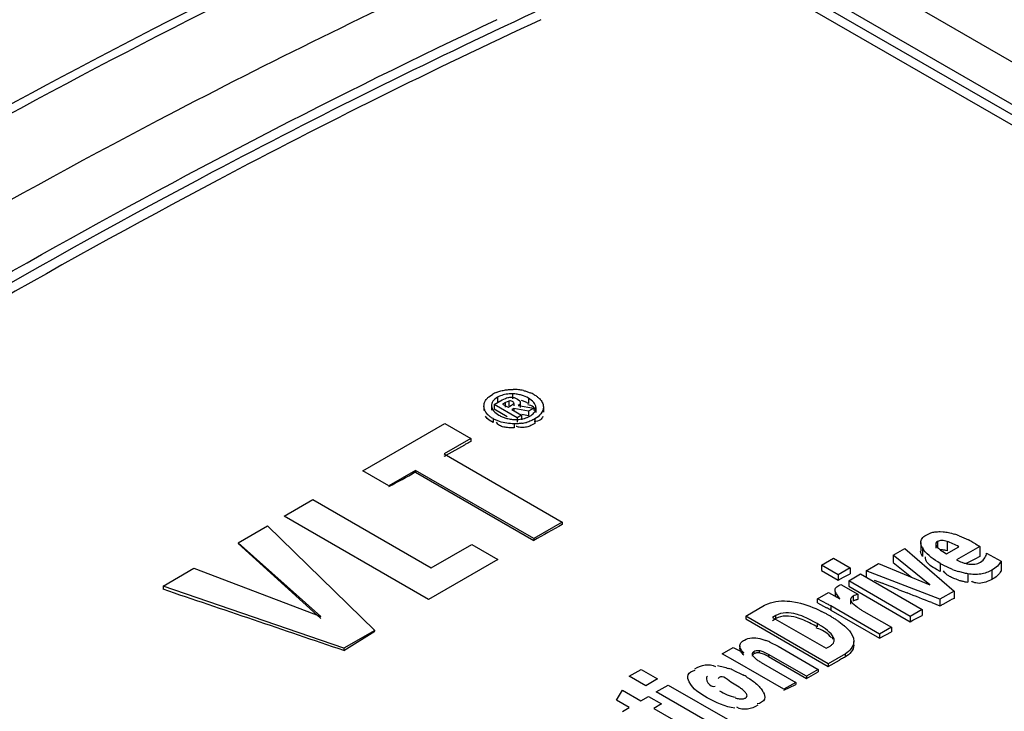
# Model space of a CAD drawing. Header units: inches. Extents: x 0 to 117, y 0 to 83.
# Tile 46 of 73: x 99.953 to 100.618, y 24.73 to 25.197. Entities that reach past the tile are written whole.
import ezdxf

# ---------------------------------------------------------------- set-up
doc = ezdxf.new("R2010")
doc.units = ezdxf.units.IN
doc.header["$LTSCALE"] = 6.431102
doc.header["$MEASUREMENT"] = 0
doc.layers.get('0').update_dxf_attribs({"linetype": 'CONTINUOUS'})

msp = doc.modelspace()

# ---------------------------------------------------------------- linework, layer by layer
at = {"color": 7, "linetype": 'CONTINUOUS'}
for p, q in [((98.55204, 26.36428), (104.39281, 22.99219)), ((104.33677, 22.98874), (100.42024, 25.24989)), ((100.42483, 25.25429), (104.34722, 22.98975)), ((104.32634, 22.98773), (100.41567, 25.2455)), ((100.26953, 24.94253), (100.27188, 24.94413)), ((100.28544, 24.94449), (100.28544, 24.94105)), ((100.26615, 24.93607), (100.26615, 24.93326)), ((100.27125, 24.93633), (100.27125, 24.93342)), ((100.27305, 24.93727), (100.2784, 24.94036)), ((100.27305, 24.93727), (100.27305, 24.93429)), ((100.2885, 24.92835), (100.27305, 24.93727)), ((100.27529, 24.94216), (100.27529, 24.93899)), ((100.2784, 24.94036), (100.2807, 24.94147)), ((100.28072, 24.93868), (100.27872, 24.93752)), ((100.27872, 24.93752), (100.2824, 24.9354)), ((100.28296, 24.93966), (100.28072, 24.93868)), ((100.28072, 24.93552), (100.28072, 24.93868)), ((100.2824, 24.9354), (100.28474, 24.93675)), ((100.28296, 24.93966), (100.28296, 24.93642)), ((100.2863, 24.93808), (100.2863, 24.93633)), ((100.28654, 24.94194), (100.28874, 24.94097)), ((100.28874, 24.94097), (100.29033, 24.9397)), ((100.28933, 24.93657), (100.29981, 24.93488)), ((100.29072, 24.93865), (100.29072, 24.9353)), ((100.29615, 24.94156), (100.29615, 24.938)), ((100.30632, 24.93572), (100.30632, 24.93216)), ((100.26821, 24.92791), (100.26709, 24.92937)), ((100.26881, 24.93038), (100.26737, 24.93214)), ((100.27305, 24.93429), (100.28192, 24.92917)), ((100.28635, 24.93469), (100.28499, 24.9339)), ((100.28499, 24.9339), (100.29155, 24.93011)), ((100.28635, 24.93469), (100.28635, 24.93312)), ((100.29625, 24.93282), (100.28635, 24.93469)), ((100.29155, 24.93011), (100.2885, 24.92835)), ((100.29155, 24.93011), (100.29155, 24.92703)), ((100.29981, 24.93488), (100.29625, 24.93282)), ((100.29625, 24.93282), (100.29625, 24.92956)), ((100.29981, 24.93488), (100.29981, 24.93331)), ((100.30122, 24.93539), (100.30122, 24.93194)), ((100.18428, 24.89257), (100.2397, 24.92457)), ((100.2397, 24.92457), (100.25729, 24.91441)), ((100.26967, 24.92674), (100.26821, 24.92791)), ((100.27227, 24.92512), (100.26967, 24.92674)), ((100.27227, 24.9278), (100.27227, 24.92512)), ((100.28653, 24.92428), (100.28653, 24.92146)), ((100.28705, 24.9272), (100.2896, 24.92727)), ((100.2885, 24.92835), (100.2885, 24.92537)), ((100.30055, 24.9244), (100.29789, 24.92307)), ((100.30055, 24.92757), (100.30055, 24.9244)), ((100.28653, 24.92146), (100.28297, 24.92163)), ((100.25729, 24.91441), (100.23921, 24.90398)), ((100.2407, 24.90316), (100.25327, 24.91017)), ((100.25729, 24.91441), (100.25729, 24.91232)), ((100.23921, 24.90398), (100.31906, 24.85788)), ((100.20187, 24.88242), (100.18428, 24.89257)), ((100.21988, 24.89282), (100.20187, 24.88242)), ((100.21988, 24.89282), (100.21988, 24.89155)), ((100.29973, 24.84672), (100.21988, 24.89282)), ((100.21988, 24.89155), (100.29973, 24.84545)), ((100.13119, 24.86193), (100.15052, 24.87309)), ((100.15052, 24.87309), (100.23044, 24.82695)), ((100.22863, 24.80567), (100.13119, 24.86193)), ((100.31906, 24.85788), (100.29973, 24.84672)), ((100.31906, 24.85788), (100.31906, 24.85624)), ((100.10007, 24.84396), (100.12, 24.85546)), ((100.12, 24.85546), (100.19242, 24.78477)), ((100.56475, 24.84914), (100.56799, 24.85062)), ((100.57416, 24.85148), (100.57619, 24.85139)), ((100.15605, 24.79416), (100.10007, 24.84396)), ((100.10007, 24.8434), (100.15341, 24.79516)), ((100.23044, 24.82695), (100.25791, 24.84281)), ((100.25791, 24.84281), (100.27543, 24.83269)), ((100.29973, 24.84672), (100.29973, 24.84545)), ((100.56122, 24.84403), (100.56122, 24.83818)), ((100.57131, 24.84266), (100.57131, 24.84021)), ((100.57245, 24.84469), (100.57245, 24.84122)), ((100.57889, 24.84484), (100.57889, 24.83846)), ((100.58707, 24.84864), (100.59329, 24.84583)), ((100.59802, 24.84326), (100.60102, 24.84152)), ((100.54246, 24.83557), (100.55034, 24.84012)), ((100.55034, 24.84012), (100.5836, 24.81131)), ((100.56236, 24.84042), (100.56236, 24.83471)), ((100.57598, 24.838), (100.57851, 24.8364)), ((100.57851, 24.8364), (100.58686, 24.84122)), ((100.60102, 24.84152), (100.58533, 24.83247)), ((100.60102, 24.84152), (100.60102, 24.83466)), ((100.60565, 24.837), (100.61534, 24.83162)), ((100.27543, 24.83269), (100.22863, 24.80567)), ((100.49421, 24.82881), (100.50222, 24.83343)), ((100.50222, 24.83343), (100.51336, 24.827)), ((100.52425, 24.82505), (100.53262, 24.82989)), ((100.53262, 24.82989), (100.56723, 24.81559)), ((100.54246, 24.83557), (100.54246, 24.83059)), ((100.56723, 24.81559), (100.54246, 24.83557)), ((100.54246, 24.83059), (100.5549, 24.82068)), ((100.56427, 24.83359), (100.56433, 24.83455)), ((100.56446, 24.83252), (100.56427, 24.83359)), ((100.57421, 24.83005), (100.57421, 24.82451)), ((100.59199, 24.83009), (100.59927, 24.83384)), ((100.60145, 24.83077), (100.60327, 24.83214)), ((100.60327, 24.83214), (100.60451, 24.83373)), ((100.61534, 24.83162), (100.61534, 24.82484)), ((100.04944, 24.81473), (100.07033, 24.82679)), ((100.07033, 24.82679), (100.15605, 24.79416)), ((100.49421, 24.82881), (100.49421, 24.82519)), ((100.50535, 24.82237), (100.49421, 24.82881)), ((100.49421, 24.82519), (100.50535, 24.81876)), ((100.51336, 24.827), (100.50535, 24.82237)), ((100.50891, 24.82067), (100.51336, 24.82305)), ((100.51248, 24.81826), (100.52049, 24.82288)), ((100.51336, 24.827), (100.51336, 24.82305)), ((100.52049, 24.82288), (100.56207, 24.79888)), ((100.52425, 24.82505), (100.52425, 24.82094)), ((100.57409, 24.80582), (100.52425, 24.82505)), ((100.57227, 24.82563), (100.57041, 24.82672)), ((100.57421, 24.82451), (100.57227, 24.82563)), ((100.58259, 24.82594), (100.57631, 24.82889)), ((100.57745, 24.82364), (100.57651, 24.82488)), ((100.59299, 24.82297), (100.59299, 24.81725)), ((100.60918, 24.82545), (100.60918, 24.81916)), ((100.50535, 24.82237), (100.50535, 24.81876)), ((100.50535, 24.81876), (100.50891, 24.82067)), ((100.51248, 24.81826), (100.51248, 24.81464)), ((100.55406, 24.79426), (100.51248, 24.81826)), ((100.52979, 24.81876), (100.53533, 24.81658)), ((100.04944, 24.81473), (100.04944, 24.81253)), ((100.17154, 24.77271), (100.04944, 24.81473)), ((100.49147, 24.80612), (100.49881, 24.81036)), ((100.49881, 24.81036), (100.50656, 24.80615)), ((100.50342, 24.81107), (100.50342, 24.80788)), ((100.50591, 24.81518), (100.50707, 24.81585)), ((100.50707, 24.81585), (100.51872, 24.80913)), ((100.51248, 24.81464), (100.55406, 24.79064)), ((100.5464, 24.81223), (100.55194, 24.81005)), ((100.5836, 24.81131), (100.57409, 24.80582)), ((100.5836, 24.81131), (100.5836, 24.80636)), ((100.4556, 24.8017), (100.45778, 24.80279)), ((100.47283, 24.80446), (100.4779, 24.80368)), ((100.49147, 24.8033), (100.49147, 24.80612)), ((100.49827, 24.80245), (100.49147, 24.80612)), ((100.49147, 24.8033), (100.49744, 24.8001)), ((100.50464, 24.8088), (100.50464, 24.80719)), ((100.50656, 24.80615), (100.50464, 24.8088)), ((100.51378, 24.80566), (100.51378, 24.80245)), ((100.51511, 24.80308), (100.51836, 24.80037)), ((100.51551, 24.80786), (100.51551, 24.80454)), ((100.51872, 24.80913), (100.51872, 24.8057)), ((100.56856, 24.80351), (100.57409, 24.80133)), ((100.57409, 24.80582), (100.57409, 24.80133)), ((100.57621, 24.80247), (100.58149, 24.80531)), ((100.44295, 24.7944), (100.4556, 24.8017)), ((100.50039, 24.80124), (100.50039, 24.79841)), ((100.53327, 24.78226), (100.50039, 24.80124)), ((100.50039, 24.79841), (100.53327, 24.77943)), ((100.5212, 24.7985), (100.5227, 24.79761)), ((100.5227, 24.79761), (100.54128, 24.78688)), ((100.56207, 24.79888), (100.55406, 24.79426)), ((100.56207, 24.79888), (100.56207, 24.79493)), ((100.15341, 24.79516), (100.15605, 24.7928)), ((100.44295, 24.7944), (100.44295, 24.79259)), ((100.49863, 24.76226), (100.44295, 24.7944)), ((100.44295, 24.79259), (100.49863, 24.76045)), ((100.46317, 24.79483), (100.46101, 24.79358)), ((100.46101, 24.79358), (100.49725, 24.77266)), ((100.46101, 24.79156), (100.46317, 24.79275)), ((100.46317, 24.79275), (100.46317, 24.79483)), ((100.49116, 24.78948), (100.48462, 24.7929)), ((100.49116, 24.78948), (100.49116, 24.78713)), ((100.50587, 24.79067), (100.5092, 24.78813)), ((100.55406, 24.79426), (100.55406, 24.79064)), ((100.55406, 24.79064), (100.55584, 24.7916)), ((100.55584, 24.7916), (100.56207, 24.79493)), ((100.19242, 24.78477), (100.17154, 24.77271)), ((100.17154, 24.77113), (100.19242, 24.78417)), ((100.5119, 24.78562), (100.51301, 24.78437)), ((100.51301, 24.78437), (100.51393, 24.78314)), ((100.51393, 24.78314), (100.51523, 24.78075)), ((100.54128, 24.78688), (100.53327, 24.78226)), ((100.53327, 24.77943), (100.54128, 24.78376)), ((100.54128, 24.78688), (100.54128, 24.78376)), ((100.45243, 24.77928), (100.45655, 24.77801)), ((100.4593, 24.7769), (100.46476, 24.77411)), ((100.50157, 24.78103), (100.50157, 24.77875)), ((100.51523, 24.78075), (100.51561, 24.77957)), ((100.51561, 24.77957), (100.5159, 24.77721)), ((100.5159, 24.77481), (100.5159, 24.77721)), ((100.53327, 24.78226), (100.53327, 24.77943)), ((100.17154, 24.77271), (100.17154, 24.77113)), ((100.42695, 24.76887), (100.43454, 24.77326)), ((100.43454, 24.77326), (100.43843, 24.77124)), ((100.43896, 24.77425), (100.43896, 24.77286)), ((100.44844, 24.77036), (100.44844, 24.76894)), ((100.45205, 24.77104), (100.45205, 24.76958)), ((100.46476, 24.77411), (100.49196, 24.7584)), ((100.49725, 24.77266), (100.4999, 24.77419)), ((100.43587, 24.76399), (100.42695, 24.76887)), ((100.46875, 24.74501), (100.43587, 24.76399)), ((100.44791, 24.76734), (100.44932, 24.7659)), ((100.45346, 24.76308), (100.47676, 24.74963)), ((100.45836, 24.76852), (100.45836, 24.76704)), ((100.48392, 24.75376), (100.45836, 24.76852)), ((100.45836, 24.76704), (100.48392, 24.75228)), ((100.51022, 24.76895), (100.49863, 24.76226)), ((100.49863, 24.76045), (100.50636, 24.76476)), ((100.51022, 24.76684), (100.51022, 24.76895)), ((100.36424, 24.75377), (100.37225, 24.7584)), ((100.37225, 24.7584), (100.3834, 24.75196)), ((100.43456, 24.75787), (100.4409, 24.75485)), ((100.49196, 24.7584), (100.48392, 24.75376)), ((100.48392, 24.75228), (100.49196, 24.75675)), ((100.49196, 24.7584), (100.49196, 24.75675)), ((100.49863, 24.76226), (100.49863, 24.76045)), ((100.37539, 24.74734), (100.36424, 24.75377)), ((100.3834, 24.75196), (100.37539, 24.74734)), ((100.42493, 24.75287), (100.42441, 24.75222)), ((100.47676, 24.74963), (100.46875, 24.74501)), ((100.47676, 24.74963), (100.47676, 24.74829)), ((100.48392, 24.75376), (100.48392, 24.75228)), ((100.35567, 24.73758), (100.35961, 24.74435)), ((100.35961, 24.74435), (100.37204, 24.73717)), ((100.38252, 24.74322), (100.39053, 24.74785)), ((100.42409, 24.71922), (100.38252, 24.74322)), ((100.39053, 24.74785), (100.4321, 24.72385)), ((100.43852, 24.74641), (100.4341, 24.74916)), ((100.46875, 24.7444), (100.47676, 24.74829)), ((100.36421, 24.73265), (100.35567, 24.73758)), ((100.37204, 24.73717), (100.37726, 24.74019)), ((100.37726, 24.74019), (100.38607, 24.73511)), ((100.35965, 24.73002), (100.36421, 24.73265)), ((100.38607, 24.73511), (100.38084, 24.73209)), ((100.38084, 24.73209), (100.40001, 24.72102))]:
    msp.add_line(p, q, dxfattribs=at)
for points in [[(100.57889, 24.83846), (100.5781, 24.83871), (100.57732, 24.83891), (100.57656, 24.83904), (100.57581, 24.83912), (100.57507, 24.83914), (100.57445, 24.83909)], [(100.51872, 24.8057), (100.51833, 24.80561), (100.51795, 24.80551), (100.51758, 24.8054), (100.51721, 24.80528), (100.51685, 24.80515), (100.5165, 24.80501), (100.51616, 24.80487), (100.51583, 24.80471), (100.51551, 24.80454)], [(100.51836, 24.80037), (100.51882, 24.80005), (100.51928, 24.79973), (100.51975, 24.79942), (100.52023, 24.79911), (100.52071, 24.79881), (100.5212, 24.7985)], [(100.43966, 24.77073), (100.4394, 24.77125), (100.4392, 24.77178), (100.43906, 24.77232), (100.43896, 24.77286)], [(100.44171, 24.76805), (100.4412, 24.7686), (100.44074, 24.76914), (100.44033, 24.76968), (100.43997, 24.77021), (100.43981, 24.77047)], [(100.45205, 24.76958), (100.45155, 24.7696), (100.45108, 24.7696), (100.45064, 24.76958), (100.45021, 24.76953), (100.44981, 24.76946), (100.44943, 24.76936), (100.44907, 24.76925), (100.44874, 24.76911), (100.44844, 24.76894)], [(100.45836, 24.76704), (100.45767, 24.76743), (100.45697, 24.76779), (100.45627, 24.76813), (100.45557, 24.76846), (100.45487, 24.76877), (100.45416, 24.76903), (100.45346, 24.76925), (100.45275, 24.76944), (100.45205, 24.76958)], [(100.44844, 24.76894), (100.44814, 24.76875), (100.44788, 24.76854), (100.44767, 24.76832), (100.44751, 24.76809), (100.4474, 24.76785), (100.44733, 24.76761), (100.44731, 24.76739)], [(100.44268, 24.73909), (100.44296, 24.73926), (100.4432, 24.73945), (100.4434, 24.73966), (100.44357, 24.73989), (100.44369, 24.74014), (100.44377, 24.7404), (100.4438, 24.74067), (100.44378, 24.74095), (100.44372, 24.74124), (100.44361, 24.74154), (100.44346, 24.74184), (100.44329, 24.74215), (100.44308, 24.74245), (100.44285, 24.74274), (100.44259, 24.74304)], [(100.43591, 24.73916), (100.43657, 24.73897), (100.43722, 24.73882), (100.43786, 24.73869), (100.4385, 24.73859), (100.43913, 24.73851), (100.43974, 24.73848), (100.44032, 24.73848), (100.44088, 24.73853), (100.4414, 24.73861), (100.44187, 24.73873), (100.4423, 24.73889), (100.44268, 24.73909)]]:
    msp.add_lwpolyline(points, dxfattribs=at)
for centre, radius, start, end in [((100.28337, 24.9242), 0.02301, 112.06764, 119.96908), ((100.28336, 24.92817), 0.01616, 112.23661, 119.98165), ((100.28558, 24.91183), 0.03563, 83.70069, 89.47686), ((100.28611, 24.91668), 0.03076, 77.51632, 83.69149), ((100.28536, 24.92291), 0.02155, 59.95013, 73.2469), ((100.28772, 24.92237), 0.02483, 60.0174, 67.4077), ((100.28923, 24.9433), 0.01591, 292.12207, 299.97608), ((100.2879, 24.94859), 0.02138, 274.55616, 279.84203), ((100.28781, 24.95199), 0.02766, 278.30697, 284.78719), ((100.37308, 24.68857), 0.25192, 117.87938, 118.39724), ((100.35142, 24.7295), 0.2056, 117.24857, 117.87967), ((99.96699, 25.39271), 0.56086, 299.03604, 299.20973), ((102.77476, 20.43175), 5.06029, 119.03136, 119.28199), ((100.57182, 24.81008), 0.04146, 70.69025, 72.94974), ((100.56943, 24.80326), 0.04869, 68.75518, 70.69602), ((100.54922, 24.75937), 0.09704, 60.89247, 62.99495), ((100.54164, 24.74564), 0.11272, 59.99331, 60.92043), ((100.57658, 24.84881), 0.01651, 210.54236, 215.25761), ((100.58842, 24.85719), 0.02287, 227.95793, 237.0595), ((100.61068, 24.8932), 0.07292, 239.98977, 241.87162), ((100.5969, 24.8525), 0.02313, 239.99495, 249.61654), ((100.63389, 24.76106), 0.08059, 114.07257, 115.43674), ((100.60292, 24.87646), 0.05445, 248.08513, 252.77789), ((100.60124, 24.86782), 0.0512, 253.51346, 255.97912), ((100.60428, 24.87996), 0.06371, 255.96767, 257.90446), ((100.60721, 24.89358), 0.07764, 257.89759, 259.45202), ((100.60021, 24.82479), 0.00824, 233.48806, 240.62921), ((100.61268, 24.74465), 0.06821, 115.23504, 117.21249), ((100.44501, 24.70062), 0.1087, 62.02123, 63.13208), ((100.44075, 24.69261), 0.11776, 60.97764, 62.02174), ((100.29563, 24.4447), 0.4087, 59.93505, 60.41041), ((100.33622, 24.51701), 0.32824, 59.99084, 60.41671), ((100.48165, 24.97511), 0.19683, 298.01123, 298.71063), ((100.43612, 24.68426), 0.12731, 59.99431, 60.9781), ((100.45095, 24.70985), 0.09773, 58.54239, 60.02118), ((100.45917, 24.72327), 0.082, 56.87055, 58.54559), ((100.46676, 24.7349), 0.06811, 54.962, 56.87463), ((100.45074, 24.71745), 0.08056, 59.87893, 63.09999), ((100.48464, 24.76466), 0.02254, 70.09635, 74.75592), ((100.4859, 24.76015), 0.03641, 47.20982, 50.20906), ((100.49103, 24.76568), 0.02886, 43.67706, 47.22045), ((100.44072, 24.73493), 0.0459, 66.12172, 69.82509), ((100.49939, 24.77806), 0.00329, 340.84378, 0.0805), ((100.35936, 24.62701), 0.16448, 59.95507, 61.26684), ((100.59707, 24.59994), 0.18814, 117.93465, 118.82604), ((100.57253, 24.64608), 0.13588, 117.29442, 117.90709), ((100.41328, 24.70572), 0.05633, 67.81115, 71.20637), ((100.40601, 24.69093), 0.07282, 59.97385, 61.36872), ((100.40648, 24.6916), 0.07201, 58.59442, 60.03196), ((100.44384, 24.73761), 0.01223, 26.93876, 31.59965)]:
    msp.add_arc(centre, radius, start, end, dxfattribs=at)
for centre, major_axis, ratio, start_param, end_param in [((99.91374, 20.5086), (11.52695, -2.54356), 0.373157, 1.619874, 1.620274), ((99.62345, 20.67619), (23.41901, -9.33175), 0.166022, 1.59752, 1.597992), ((100.52936, 20.15318), (19.22412, -6.95214), 0.207386, 1.664217, 1.670552), ((99.62345, 20.67619), (23.41901, -9.33175), 0.166022, 1.596576, 1.597284)]:
    msp.add_ellipse(centre, major_axis=major_axis, ratio=ratio, start_param=start_param, end_param=end_param, dxfattribs=at)
for points, knots in [([(99.39368, 24.79491), (99.46491, 24.84527), (99.7424, 25.03263), (100.03688, 25.19556), (100.26287, 25.29674)], [0, 0, 0, 0, 0.260503, 1, 1, 1, 1]), ([(99.39678, 24.79029), (99.46795, 24.84061), (99.74525, 25.02783), (100.03951, 25.19065), (100.26535, 25.29176)], [0, 0, 0, 0, 0.260503, 1, 1, 1, 1]), ([(100.25506, 25.23208), (100.18449, 25.19957), (99.89455, 25.05641), (99.61945, 24.88395), (99.41986, 24.74091)], [0, 0, 0, 0, 0.240371, 1, 1, 1, 1]), ([(100.30048, 25.20219), (100.22696, 25.1681), (99.92413, 25.0175), (99.63725, 24.83566), (99.42901, 24.68495)], [0, 0, 0, 0, 0.239712, 1, 1, 1, 1]), ([(100.30462, 25.19717), (100.23114, 25.16309), (99.92847, 25.01257), (99.64175, 24.83083), (99.43362, 24.6802)], [0, 0, 0, 0, 0.239712, 1, 1, 1, 1]), ([(99.44549, 24.70489), (99.51344, 24.75364), (99.77867, 24.93583), (100.05948, 25.09593), (100.27502, 25.19727)], [0, 0, 0, 0, 0.25986, 1, 1, 1, 1]), ([(100.26724, 24.93999), (100.26753, 24.94045), (100.26823, 24.94136), (100.26907, 24.94215), (100.26953, 24.94253)], [0, 0, 0, 0, 0.476212, 1, 1, 1, 1]), ([(100.27473, 24.94552), (100.27568, 24.9459), (100.27766, 24.94656), (100.27971, 24.94698), (100.28076, 24.94713)], [0, 0, 0, 0, 0.491815, 1, 1, 1, 1]), ([(100.28544, 24.94449), (100.28399, 24.94452), (100.28119, 24.94436), (100.27848, 24.94362), (100.27725, 24.94312)], [0, 0, 0, 0, 0.521705, 1, 1, 1, 1]), ([(100.28076, 24.94713), (100.28159, 24.94726), (100.28331, 24.94743), (100.28503, 24.94748), (100.2859, 24.94747)], [0, 0, 0, 0, 0.490784, 1, 1, 1, 1]), ([(100.29157, 24.94354), (100.29059, 24.94384), (100.28856, 24.9443), (100.28649, 24.94447), (100.28544, 24.94449)], [0, 0, 0, 0, 0.494047, 1, 1, 1, 1]), ([(100.29276, 24.94671), (100.29353, 24.94654), (100.29506, 24.94614), (100.29654, 24.9456), (100.29726, 24.9453)], [0, 0, 0, 0, 0.50453, 1, 1, 1, 1]), ([(100.30013, 24.94388), (100.30078, 24.9435), (100.30198, 24.94273), (100.30309, 24.94182), (100.30357, 24.94135)], [0, 0, 0, 0, 0.528146, 1, 1, 1, 1]), ([(100.26615, 24.93607), (100.26614, 24.93675), (100.2663, 24.93813), (100.26688, 24.9394), (100.26724, 24.93999)], [0, 0, 0, 0, 0.495058, 1, 1, 1, 1]), ([(100.26737, 24.93214), (100.26699, 24.93274), (100.26638, 24.934), (100.26616, 24.93539), (100.26615, 24.93607)], [0, 0, 0, 0, 0.507736, 1, 1, 1, 1]), ([(100.27529, 24.94216), (100.2741, 24.94147), (100.27199, 24.93998), (100.27119, 24.93742), (100.27125, 24.93633)], [0, 0, 0, 0, 0.558158, 1, 1, 1, 1]), ([(100.27125, 24.93633), (100.27132, 24.93516), (100.27261, 24.9325), (100.27491, 24.9309), (100.27626, 24.9301)], [0, 0, 0, 0, 0.428528, 1, 1, 1, 1]), ([(100.2807, 24.94147), (100.28119, 24.94166), (100.28215, 24.94198), (100.28316, 24.94217), (100.28365, 24.94222)], [0, 0, 0, 0, 0.515802, 1, 1, 1, 1]), ([(100.28534, 24.93939), (100.28498, 24.93959), (100.28419, 24.93987), (100.28335, 24.93978), (100.28296, 24.93966)], [0, 0, 0, 0, 0.501437, 1, 1, 1, 1]), ([(100.28365, 24.94222), (100.28413, 24.94227), (100.28511, 24.94227), (100.28606, 24.94208), (100.28654, 24.94194)], [0, 0, 0, 0, 0.493119, 1, 1, 1, 1]), ([(100.28474, 24.93675), (100.28509, 24.93695), (100.28568, 24.93731), (100.28618, 24.93782), (100.2863, 24.93808)], [0, 0, 0, 0, 0.591178, 1, 1, 1, 1]), ([(100.2863, 24.93808), (100.28639, 24.93827), (100.28621, 24.93894), (100.28566, 24.93921), (100.28534, 24.93939)], [0, 0, 0, 0, 0.369532, 1, 1, 1, 1]), ([(100.29072, 24.93865), (100.2907, 24.93827), (100.29038, 24.93743), (100.28972, 24.93685), (100.28933, 24.93657)], [0, 0, 0, 0, 0.44306, 1, 1, 1, 1]), ([(100.29033, 24.9397), (100.29046, 24.93954), (100.29066, 24.93921), (100.29073, 24.93882), (100.29072, 24.93865)], [0, 0, 0, 0, 0.537207, 1, 1, 1, 1]), ([(100.29615, 24.938), (100.29545, 24.93841), (100.29393, 24.93916), (100.29234, 24.93973), (100.2915, 24.93999)], [0, 0, 0, 0, 0.479504, 1, 1, 1, 1]), ([(100.3011, 24.93333), (100.30083, 24.93421), (100.29945, 24.93623), (100.29709, 24.93684), (100.29576, 24.93703)], [0, 0, 0, 0, 0.404609, 1, 1, 1, 1]), ([(100.30122, 24.93539), (100.30114, 24.93655), (100.29984, 24.9392), (100.29752, 24.94077), (100.29615, 24.94156)], [0, 0, 0, 0, 0.424522, 1, 1, 1, 1]), ([(100.30357, 24.94135), (100.30399, 24.94094), (100.30473, 24.94011), (100.30532, 24.93916), (100.30556, 24.93869)], [0, 0, 0, 0, 0.520863, 1, 1, 1, 1]), ([(100.30556, 24.93869), (100.30579, 24.93822), (100.30615, 24.93725), (100.3063, 24.93623), (100.30632, 24.93572)], [0, 0, 0, 0, 0.503808, 1, 1, 1, 1]), ([(100.27227, 24.9278), (100.27161, 24.92818), (100.2704, 24.92897), (100.2693, 24.9299), (100.26881, 24.93038)], [0, 0, 0, 0, 0.528561, 1, 1, 1, 1]), ([(100.27626, 24.9301), (100.27699, 24.92969), (100.2785, 24.92894), (100.28008, 24.92837), (100.28088, 24.92814)], [0, 0, 0, 0, 0.502134, 1, 1, 1, 1]), ([(100.29718, 24.92952), (100.2977, 24.92982), (100.29865, 24.93043), (100.29948, 24.93119), (100.29983, 24.93159)], [0, 0, 0, 0, 0.533705, 1, 1, 1, 1]), ([(100.29983, 24.93159), (100.30029, 24.93212), (100.30106, 24.93331), (100.30126, 24.93472), (100.30122, 24.93539)], [0, 0, 0, 0, 0.513965, 1, 1, 1, 1]), ([(100.30602, 24.92922), (100.30573, 24.92833), (100.30409, 24.9263), (100.30156, 24.92589), (100.30012, 24.92577)], [0, 0, 0, 0, 0.393594, 1, 1, 1, 1]), ([(100.27668, 24.92583), (100.27592, 24.92609), (100.27441, 24.92667), (100.27297, 24.9274), (100.27227, 24.9278)], [0, 0, 0, 0, 0.502617, 1, 1, 1, 1]), ([(100.27667, 24.92314), (100.27622, 24.9234), (100.27539, 24.924), (100.27484, 24.92488), (100.27467, 24.92535)], [0, 0, 0, 0, 0.512613, 1, 1, 1, 1]), ([(100.28297, 24.92163), (100.28182, 24.92172), (100.27966, 24.92199), (100.27755, 24.92264), (100.27667, 24.92314)], [0, 0, 0, 0, 0.532419, 1, 1, 1, 1]), ([(100.28088, 24.92814), (100.28187, 24.92784), (100.28391, 24.92739), (100.286, 24.92722), (100.28705, 24.9272)], [0, 0, 0, 0, 0.493396, 1, 1, 1, 1]), ([(100.2918, 24.92462), (100.29095, 24.9245), (100.28919, 24.92431), (100.28743, 24.92427), (100.28653, 24.92428)], [0, 0, 0, 0, 0.488821, 1, 1, 1, 1]), ([(100.29179, 24.9217), (100.29115, 24.92172), (100.28982, 24.92187), (100.28854, 24.92227), (100.2879, 24.92253)], [0, 0, 0, 0, 0.481106, 1, 1, 1, 1]), ([(100.29156, 24.92752), (100.29219, 24.92763), (100.29344, 24.92791), (100.29465, 24.92832), (100.29523, 24.92856)], [0, 0, 0, 0, 0.507606, 1, 1, 1, 1]), ([(100.29789, 24.92307), (100.29695, 24.92266), (100.29497, 24.92194), (100.29286, 24.92167), (100.29179, 24.9217)], [0, 0, 0, 0, 0.488176, 1, 1, 1, 1]), ([(100.30055, 24.92757), (100.29968, 24.92706), (100.29782, 24.92616), (100.29587, 24.92551), (100.29486, 24.92525)], [0, 0, 0, 0, 0.493703, 1, 1, 1, 1]), ([(100.56799, 24.85062), (100.56884, 24.85096), (100.57091, 24.85138), (100.57299, 24.85147), (100.57416, 24.85148)], [0, 0, 0, 0, 0.436856, 1, 1, 1, 1]), ([(100.57619, 24.85139), (100.57741, 24.85128), (100.58003, 24.85084), (100.5826, 24.85014), (100.58397, 24.84972)], [0, 0, 0, 0, 0.45859, 1, 1, 1, 1]), ([(100.56122, 24.84403), (100.56122, 24.84499), (100.56197, 24.84717), (100.56374, 24.84852), (100.56475, 24.84914)], [0, 0, 0, 0, 0.448688, 1, 1, 1, 1]), ([(100.56236, 24.84042), (100.56201, 24.84101), (100.56145, 24.84216), (100.56122, 24.84344), (100.56122, 24.84403)], [0, 0, 0, 0, 0.537641, 1, 1, 1, 1]), ([(100.57245, 24.84469), (100.57204, 24.84446), (100.57129, 24.84395), (100.57119, 24.843), (100.57131, 24.84266)], [0, 0, 0, 0, 0.564842, 1, 1, 1, 1]), ([(100.57131, 24.84266), (100.57146, 24.84222), (100.57198, 24.84133), (100.57269, 24.84058), (100.5731, 24.84021)], [0, 0, 0, 0, 0.452931, 1, 1, 1, 1]), ([(100.57889, 24.84484), (100.57775, 24.84522), (100.57556, 24.8457), (100.57331, 24.84519), (100.57245, 24.84469)], [0, 0, 0, 0, 0.549826, 1, 1, 1, 1]), ([(100.58686, 24.84122), (100.58554, 24.84198), (100.58295, 24.84333), (100.58023, 24.84441), (100.57889, 24.84484)], [0, 0, 0, 0, 0.519014, 1, 1, 1, 1]), ([(100.56236, 24.83471), (100.56203, 24.83525), (100.56142, 24.83635), (100.56101, 24.83757), (100.56094, 24.83818)], [0, 0, 0, 0, 0.505865, 1, 1, 1, 1]), ([(100.60451, 24.83373), (100.60479, 24.83428), (100.60526, 24.83534), (100.60557, 24.83646), (100.60565, 24.837)], [0, 0, 0, 0, 0.526392, 1, 1, 1, 1]), ([(100.57041, 24.82672), (100.5691, 24.82752), (100.56676, 24.82904), (100.56484, 24.83131), (100.56446, 24.83252)], [0, 0, 0, 0, 0.549517, 1, 1, 1, 1]), ([(100.58884, 24.83082), (100.5896, 24.83053), (100.59115, 24.83005), (100.59273, 24.82972), (100.59353, 24.8296)], [0, 0, 0, 0, 0.499223, 1, 1, 1, 1]), ([(100.59353, 24.8296), (100.59492, 24.82938), (100.59768, 24.82928), (100.60031, 24.83015), (100.60145, 24.83077)], [0, 0, 0, 0, 0.519711, 1, 1, 1, 1]), ([(100.61534, 24.83162), (100.61472, 24.83037), (100.61293, 24.82796), (100.61052, 24.82622), (100.60918, 24.82545)], [0, 0, 0, 0, 0.473687, 1, 1, 1, 1]), ([(100.58049, 24.82127), (100.57991, 24.82161), (100.57883, 24.82231), (100.57786, 24.82318), (100.57745, 24.82364)], [0, 0, 0, 0, 0.518752, 1, 1, 1, 1]), ([(100.59299, 24.82297), (100.59196, 24.82314), (100.58987, 24.82357), (100.58782, 24.82413), (100.58679, 24.82445)], [0, 0, 0, 0, 0.49419, 1, 1, 1, 1]), ([(100.60164, 24.82282), (100.60026, 24.82261), (100.59736, 24.82243), (100.59447, 24.82272), (100.59299, 24.82297)], [0, 0, 0, 0, 0.483497, 1, 1, 1, 1]), ([(100.60918, 24.82545), (100.60803, 24.82479), (100.60558, 24.82366), (100.60297, 24.82302), (100.60164, 24.82282)], [0, 0, 0, 0, 0.497421, 1, 1, 1, 1]), ([(100.61529, 24.82482), (100.61469, 24.82367), (100.61287, 24.82145), (100.61052, 24.81986), (100.60918, 24.81916)], [0, 0, 0, 0, 0.461125, 1, 1, 1, 1]), ([(100.58671, 24.81873), (100.58559, 24.81906), (100.58346, 24.81978), (100.58143, 24.82073), (100.58049, 24.82127)], [0, 0, 0, 0, 0.519441, 1, 1, 1, 1]), ([(100.60058, 24.81654), (100.59983, 24.81654), (100.59829, 24.81668), (100.59685, 24.81723), (100.59617, 24.81761)], [0, 0, 0, 0, 0.493471, 1, 1, 1, 1]), ([(100.50342, 24.81107), (100.50331, 24.81142), (100.50323, 24.81218), (100.50348, 24.8129), (100.50366, 24.81322)], [0, 0, 0, 0, 0.499614, 1, 1, 1, 1]), ([(100.50464, 24.8088), (100.50437, 24.80917), (100.5039, 24.80989), (100.50355, 24.81068), (100.50342, 24.81107)], [0, 0, 0, 0, 0.527439, 1, 1, 1, 1]), ([(100.50366, 24.81322), (100.50387, 24.81359), (100.50457, 24.81434), (100.50541, 24.8149), (100.50591, 24.81518)], [0, 0, 0, 0, 0.427507, 1, 1, 1, 1]), ([(100.51551, 24.80786), (100.51502, 24.80758), (100.51419, 24.80703), (100.51377, 24.80607), (100.51378, 24.80566)], [0, 0, 0, 0, 0.582231, 1, 1, 1, 1]), ([(100.51378, 24.80566), (100.51378, 24.80523), (100.51409, 24.80424), (100.51473, 24.80347), (100.51511, 24.80308)], [0, 0, 0, 0, 0.442332, 1, 1, 1, 1]), ([(100.51872, 24.80913), (100.51817, 24.80899), (100.51706, 24.80865), (100.51601, 24.80815), (100.51551, 24.80786)], [0, 0, 0, 0, 0.492391, 1, 1, 1, 1]), ([(100.48462, 24.7929), (100.48335, 24.79348), (100.48088, 24.79452), (100.47832, 24.79534), (100.47709, 24.79567)], [0, 0, 0, 0, 0.523584, 1, 1, 1, 1]), ([(100.43896, 24.77425), (100.4389, 24.77497), (100.4396, 24.77678), (100.44112, 24.77776), (100.44202, 24.77826)], [0, 0, 0, 0, 0.417396, 1, 1, 1, 1]), ([(100.4999, 24.77419), (100.50051, 24.77456), (100.50157, 24.77533), (100.50231, 24.77644), (100.5025, 24.77698)], [0, 0, 0, 0, 0.553425, 1, 1, 1, 1]), ([(100.50269, 24.77807), (100.50269, 24.77855), (100.50245, 24.77963), (100.5019, 24.78056), (100.50157, 24.78103)], [0, 0, 0, 0, 0.454696, 1, 1, 1, 1]), ([(100.44171, 24.76939), (100.44098, 24.77016), (100.43976, 24.77161), (100.43904, 24.77342), (100.43896, 24.77425)], [0, 0, 0, 0, 0.562681, 1, 1, 1, 1]), ([(100.44844, 24.77036), (100.44812, 24.77016), (100.44756, 24.76974), (100.44731, 24.76906), (100.44731, 24.76876)], [0, 0, 0, 0, 0.557189, 1, 1, 1, 1]), ([(100.45205, 24.77104), (100.45137, 24.77108), (100.45012, 24.77105), (100.44891, 24.77065), (100.44844, 24.77036)], [0, 0, 0, 0, 0.546344, 1, 1, 1, 1]), ([(100.45836, 24.76852), (100.4572, 24.76917), (100.45518, 24.7702), (100.45298, 24.77093), (100.45205, 24.77104)], [0, 0, 0, 0, 0.585006, 1, 1, 1, 1]), ([(100.44731, 24.76876), (100.44731, 24.76853), (100.44744, 24.76801), (100.44773, 24.76757), (100.44791, 24.76734)], [0, 0, 0, 0, 0.447465, 1, 1, 1, 1]), ([(100.44932, 24.7659), (100.44989, 24.76541), (100.45124, 24.76442), (100.45267, 24.76354), (100.45346, 24.76308)], [0, 0, 0, 0, 0.451228, 1, 1, 1, 1]), ([(100.4048, 24.75), (100.40405, 24.7514), (100.40279, 24.75551), (100.40695, 24.75765), (100.40888, 24.75794)], [0, 0, 0, 0, 0.448173, 1, 1, 1, 1]), ([(100.42381, 24.76098), (100.42513, 24.76076), (100.42769, 24.76021), (100.43021, 24.75946), (100.43143, 24.75904)], [0, 0, 0, 0, 0.507658, 1, 1, 1, 1]), ([(100.41709, 24.75387), (100.41578, 24.75315), (100.41699, 24.74826), (100.4206, 24.74655), (100.42236, 24.7471)], [0, 0, 0, 0, 0.447065, 1, 1, 1, 1]), ([(100.444, 24.75306), (100.44514, 24.75236), (100.44733, 24.75093), (100.44939, 24.74932), (100.45034, 24.74848)], [0, 0, 0, 0, 0.511867, 1, 1, 1, 1]), ([(100.44259, 24.74304), (100.442, 24.74366), (100.44069, 24.74485), (100.43926, 24.7459), (100.43852, 24.74641)], [0, 0, 0, 0, 0.485542, 1, 1, 1, 1]), ([(100.45034, 24.74848), (100.45111, 24.7478), (100.45253, 24.74641), (100.45375, 24.74483), (100.45425, 24.74402)], [0, 0, 0, 0, 0.517713, 1, 1, 1, 1]), ([(100.45474, 24.74315), (100.45552, 24.74174), (100.4569, 24.7376), (100.45268, 24.73541), (100.45074, 24.73512)], [0, 0, 0, 0, 0.44987, 1, 1, 1, 1])]:
    msp.add_open_spline(points, degree=3, knots=knots, dxfattribs=at)
for points in [[(100.30632, 24.93572), (100.30644, 24.93239), (100.30344, 24.92923), (100.30055, 24.92757)], [(100.28653, 24.92428), (100.28321, 24.9243), (100.27983, 24.92477), (100.27668, 24.92583)], [(100.20187, 24.88191), (100.20784, 24.88529), (100.21427, 24.88796), (100.21983, 24.89199)], [(100.57421, 24.83005), (100.57004, 24.83246), (100.56587, 24.83534), (100.5631, 24.83928)], [(100.60918, 24.81916), (100.60652, 24.81778), (100.60358, 24.81658), (100.60058, 24.81654)], [(100.45778, 24.80279), (100.46244, 24.80472), (100.4678, 24.80488), (100.47283, 24.80446)], [(100.4779, 24.80368), (100.48354, 24.80245), (100.48897, 24.80019), (100.49413, 24.79758)], [(100.47709, 24.79567), (100.4726, 24.79686), (100.4672, 24.79715), (100.46317, 24.79483)], [(100.47713, 24.79347), (100.47264, 24.79469), (100.46726, 24.795), (100.46317, 24.79275)], [(100.48718, 24.7893), (100.48395, 24.79094), (100.48063, 24.79251), (100.47713, 24.79347)], [(100.50157, 24.78103), (100.49899, 24.78468), (100.49503, 24.78724), (100.49116, 24.78948)], [(100.50081, 24.77975), (100.49863, 24.78247), (100.49559, 24.78467), (100.49231, 24.78586)], [(100.44202, 24.77826), (100.44506, 24.77996), (100.44904, 24.78011), (100.45243, 24.77928)], [(100.5159, 24.77721), (100.5159, 24.77387), (100.51312, 24.77062), (100.51022, 24.76895)], [(100.5159, 24.77481), (100.51591, 24.77155), (100.51308, 24.76841), (100.51022, 24.76684)], [(100.40847, 24.75884), (100.41249, 24.7613), (100.41857, 24.76286), (100.42253, 24.76031)], [(100.4169, 24.73923), (100.41222, 24.74192), (100.40717, 24.74515), (100.4048, 24.75)], [(100.4341, 24.74916), (100.43125, 24.75081), (100.42726, 24.75521), (100.42493, 24.75287)], [(100.42522, 24.74403), (100.42857, 24.74208), (100.43217, 24.74004), (100.43605, 24.73975)], [(100.43568, 24.73214), (100.42908, 24.73324), (100.42269, 24.73588), (100.4169, 24.73923)], [(100.45114, 24.73421), (100.44711, 24.73173), (100.44097, 24.73024), (100.43702, 24.73283)]]:
    msp.add_open_spline(points, degree=3, dxfattribs=at)

doc.saveas('drawing.dxf')
